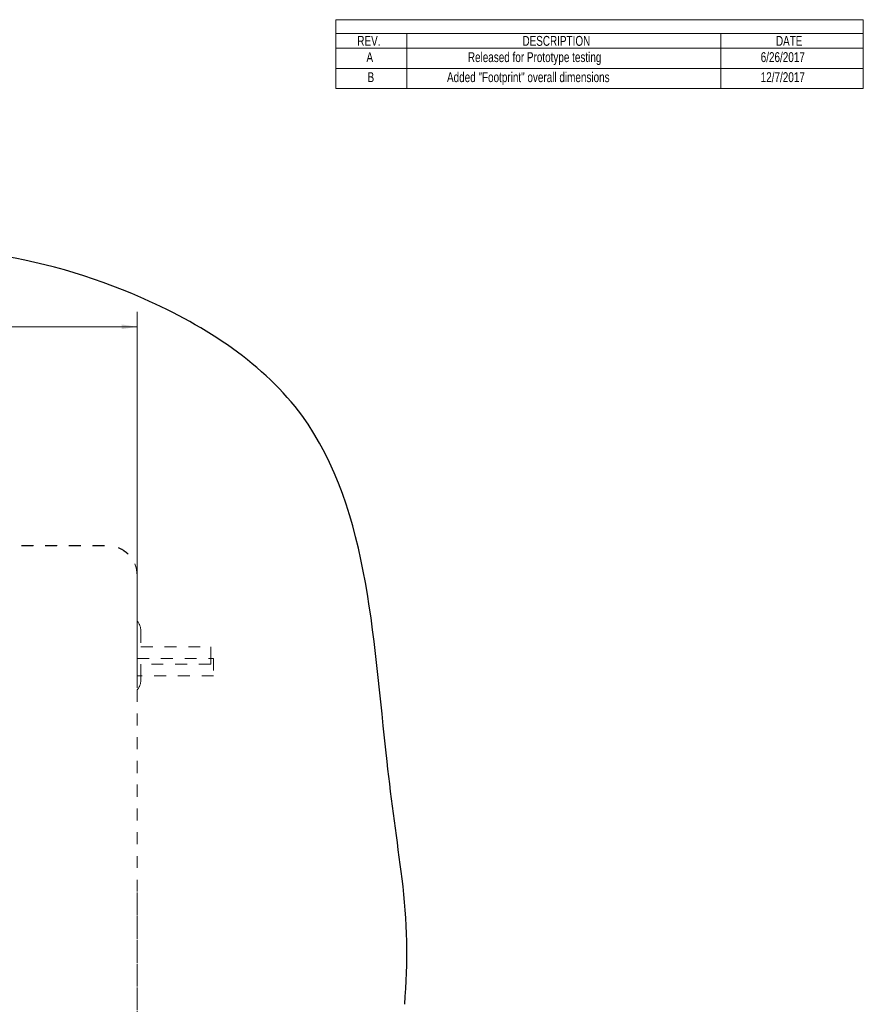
# Model space of a CAD drawing. Header units: inches. Extents: x 3.6 to 24.7, y 0.4 to 17.6.
# Tile 3 of 3: x 17.6 to 24.7, y 9.4 to 17.6. Entities that reach past the tile are written whole.
import ezdxf

# ---------------------------------------------------------------- set-up
doc = ezdxf.new("R2010")
doc.units = ezdxf.units.IN
doc.header["$MEASUREMENT"] = 0
doc.linetypes.add('HIDDEN', pattern=[0.075, 0.05, -0.025])
doc.styles.add('SLDTEXTSTYLE5', font='TXT', dxfattribs={"width": 0.75})
doc.dimstyles.new('SLDDIMSTYLE0', dxfattribs={"dimtxt": 0.125, "dimasz": 0.13, "dimexe": 0, "dimexo": 0.0625, "dimgap": 0.03125, "dimtad": 0, "dimtih": 1, "dimtoh": 1, "dimrnd": 1e-09, "dimzin": 12, "dimdsep": 46, "dimtxsty": 'SLDTEXTSTYLE5', "dimsah": 1, "dimcen": 0.09, "dimadec": 0, "dimazin": 3, "dimtfac": 1, "dimtofl": 0, "dimtmove": 0, "dimatfit": 3, "dimfxl": 1, "dimfrac": 2, "dimtolj": 1, "dimtzin": 12, "dimarcsym": 0})

# ---------------------------------------------------------------- blocks, each defined once
blk = doc.blocks.new('SW_TABLEANNOTATION_0')
at = {"color": 0, "linetype": 'Continuous', "lineweight": 18}
for p, q in [((0, 0), (0, -0.5792)), ((4.4438, 0), (0, 0)), ((4.4438, -0.5792), (4.4438, 0)), ((0, -0.1161), (4.4438, -0.1161)), ((0.6, -0.1161), (0.6, -0.2412)), ((3.2438, -0.1161), (3.2438, -0.2412)), ((0, -0.2412), (4.4438, -0.2412)), ((0.6, -0.2412), (0.6, -0.5792)), ((3.2438, -0.2412), (3.2438, -0.5792)), ((0, -0.4102), (4.4438, -0.4102)), ((0, -0.5792), (4.4438, -0.5792))]:
    blk.add_line(p, q, dxfattribs=at)
at = {"color": 0, "linetype": 'Continuous', "lineweight": 18, "attachment_point": 1, "style": 'SLDTEXTSTYLE5'}
for s, insert, char_height in [('REV.', (0.1821, -0.1369), 0.08333), ('DESCRIPTION', (1.5731, -0.1369), 0.083333), ('DATE', (3.7078, -0.1369), 0.08333), ('A', (0.2589, -0.2738), 0.0833), ('Released for Prototype testing', (1.1133, -0.2738), 0.083333), ('6/26/2017', (3.5797, -0.2738), 0.08333), ('B', (0.2681, -0.4428), 0.0833), ('Added "Footprint" overall dimensions', (0.9374, -0.4428), 0.083333), ('12/7/2017', (3.5797, -0.4428), 0.08333)]:
    blk.add_mtext(s, dxfattribs=dict(at, insert=insert, char_height=char_height))
blk = doc.blocks.new('_D_13')
at = {"color": 7, "linetype": 'Continuous', "lineweight": 18}
for p, q in [((14.7202, 15.3399), (14.6821, 15.3399)), ((14.6821, 15.3399), (14.6821, 15.1414)), ((15.2282, 15.3399), (15.2663, 15.3399)), ((15.2663, 15.3399), (15.2663, 15.1414)), ((6.8015, 13.0144), (6.8015, 15.1856)), ((14.6821, 15.1414), (14.7202, 15.1414)), ((15.2663, 15.1414), (15.2282, 15.1414)), ((18.5565, 12.0498), (18.5565, 15.1856)), ((6.8015, 15.0606), (14.601, 15.0606)), ((18.5565, 15.0606), (15.3474, 15.0606))]:
    blk.add_line(p, q, dxfattribs=at)
for points in [[(6.8015, 15.0606), (6.9315, 15.0406), (6.9315, 15.0806)], [(18.5565, 15.0606), (18.4265, 15.0806), (18.4265, 15.0406)]]:
    blk.add_solid(points, dxfattribs=at)
at = {"color": 7, "linetype": 'Continuous', "lineweight": 18, "char_height": 0.125, "attachment_point": 1, "style": 'SLDTEXTSTYLE5'}
for s, insert in [('11.755', (14.7202, 15.3026)), ('11.75', (14.7664, 15.1156)), ('FootPrint', (14.6264, 14.9171))]:
    blk.add_mtext(s, dxfattribs=dict(at, insert=insert))

msp = doc.modelspace()

# ---------------------------------------------------------------- linework, layer by layer
at = {"color": 7, "linetype": 'HIDDEN', "lineweight": 18}
for p, q in [((17.182, 13.2144), (18.3066, 13.2144)), ((17.1833, 13.2161), (18.3083, 13.2161)), ((18.5565, 12.9644), (18.5565, 12.5811)), ((18.5582, 12.9661), (18.5582, 12.5791)), ((18.5582, 12.5791), (18.5582, 12.2651)), ((18.5888, 12.496), (18.5888, 12.3641)), ((18.5888, 12.3641), (19.1774, 12.3641)), ((19.1774, 12.3641), (19.1774, 12.2651)), ((18.5582, 12.2651), (19.1774, 12.2651)), ((18.5888, 12.218), (18.5888, 12.119)), ((19.1774, 12.218), (18.5888, 12.218)), ((19.1774, 12.2651), (19.1774, 12.218)), ((19.1774, 12.2651), (19.2009, 12.2651)), ((19.2009, 12.2651), (19.2009, 12.119)), ((18.5582, 12.119), (18.5582, 12.0017)), ((18.5888, 12.119), (18.5582, 12.119)), ((18.5888, 12.119), (18.5888, 12.0849)), ((19.2009, 12.119), (18.5888, 12.119)), ((18.5565, 11.9998), (18.5565, 5.6708)), ((18.5582, 12.0017), (18.5582, 11.0068)), ((18.5582, 10.292), (18.5582, 8.3432))]:
    msp.add_line(p, q, dxfattribs=at)
at = {"color": 7, "linetype": 'Continuous', "lineweight": 25}
for centre, start, end in [((16.604, 10.8044), 67.17657, 99.12397), ((15.9083, 9.7785), 355.0086, 7.3568)]:
    msp.add_arc(centre, 4.9213, start, end, dxfattribs=at)
at = {"color": 7, "linetype": 'HIDDEN', "lineweight": 18}
for centre, major_axis, ratio, start_param, end_param in [((18.3065, 12.9643), (-0.1768, -0.1768), 0.999695, 2.356347, 3.926839), ((18.3082, 12.966), (0.1768, 0.1768), 0.999695, 5.497939, 7.068431), ((18.4603, 12.496), (0.0908, 0.0908), 0.999838, 6.201786, 6.222123), ((18.4603, 12.496), (0.0908, 0.0908), 0.999838, 5.497939, 6.201786), ((18.4603, 12.0849), (0.0908, -0.0908), 0.999838, 0.081399, 0.785246), ((18.4603, 12.0849), (0.0908, -0.0908), 0.999838, 0.061062, 0.081399)]:
    msp.add_ellipse(centre, major_axis=major_axis, ratio=ratio, start_param=start_param, end_param=end_param, dxfattribs=at)
at = {"color": 7, "linetype": 'Continuous', "lineweight": 25}
msp.add_open_spline([(20.7891, 10.4087), (20.7474, 10.7312), (20.5527, 12.1013), (20.4874, 14.2364), (19.0452, 15.1164), (18.513, 15.3404)], degree=3, knots=[0.77734003, 0.77734003, 0.77734003, 0.77734003, 0.79322337, 0.84364381, 0.87093526, 0.87093526, 0.87093526, 0.87093526], dxfattribs=at)

# ---------------------------------------------------------------- block references
at = {"color": 7, "linetype": 'Continuous', "lineweight": 18}
msp.add_blockref('SW_TABLEANNOTATION_0', (20.2299, 17.6491), dxfattribs=at)

# ---------------------------------------------------------------- dimensions: what is measured, and where the dimension line sits
dim = msp.add_linear_dim(base=(18.556527, 15.060633), p1=(6.801529, 12.964401), p2=(18.556527, 11.999773), text='<>\\PFootPrint', dimstyle='SLDDIMSTYLE0', dxfattribs=at)
dim.commit()
dim.dimension.update_dxf_attribs({"geometry": '_D_13', "text_midpoint": (14.974223, 15.060633), "dimtype": 160})

doc.saveas('drawing.dxf')
